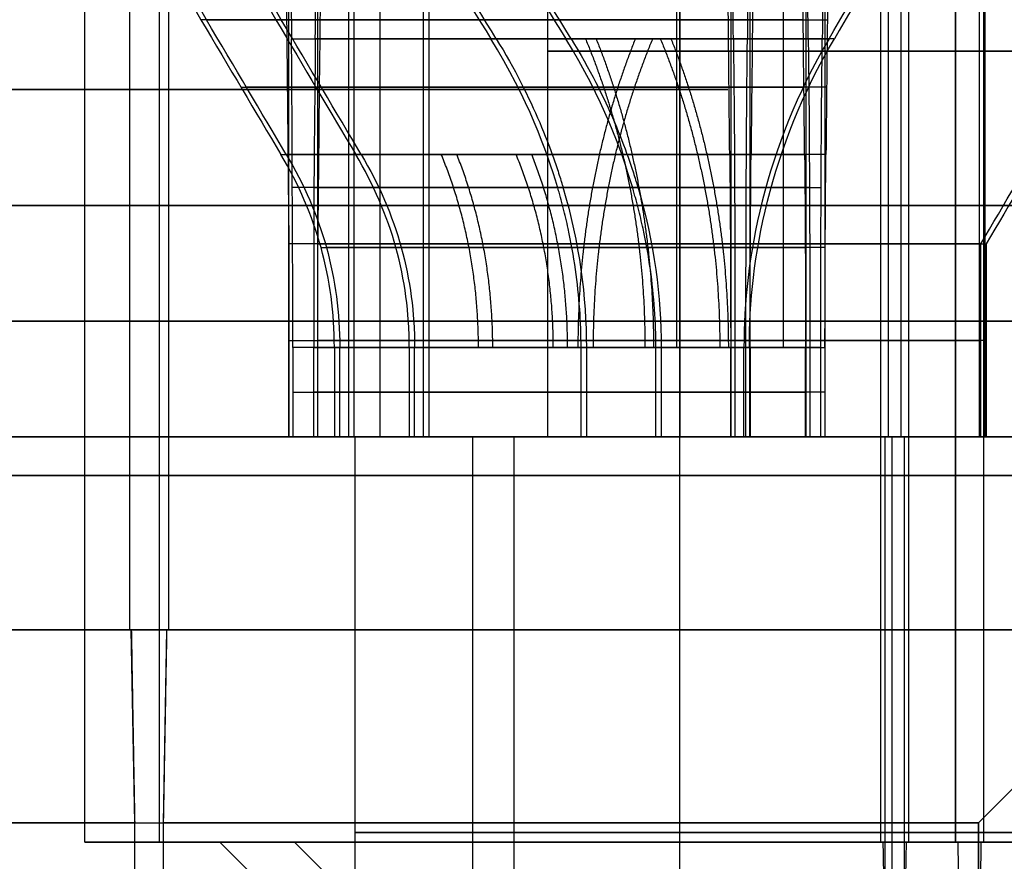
# Model space of a CAD drawing. Header units: millimetres. Extents: x 0 to 284, y -110 to 65.
# Tile 76 of 227: x 243.57 to 246.12, y -88 to -85.82. Entities that reach past the tile are written whole.
import ezdxf

# ---------------------------------------------------------------- set-up
doc = ezdxf.new("R2010")
doc.units = ezdxf.units.MM
doc.layers.add('Layer 01', color=7, linetype='Continuous', true_color=0x000000)

msp = doc.modelspace()

# ---------------------------------------------------------------- linework, layer by layer
at = {"layer": 'Layer 01'}
for p, q in [((243.734, -87.95, 23.9427), (243.734, -83.1, 23.9427)), ((243.9281, -87.95, 12.8244), (243.9281, -83.1, 12.8244)), ((245.8703, -87.95, 21.8797), (245.8703, -83.1, 21.8797)), ((245.9911, -87.95, 14.9608), (245.9911, -83.1, 14.9608)), ((244.4185, -86.9, 24.3548), (244.4185, -83.7, 24.3548)), ((244.4324, -86.9, 23.5549), (244.4324, -83.7, 23.5549)), ((244.6126, -86.9, 13.2364), (244.6126, -83.7, 13.2364)), ((244.6265, -86.9, 12.4366), (244.6265, -83.7, 12.4366)), ((245.4091, -83.7, 25.3806), (245.4091, -86.9, 25.3806)), ((245.4583, -83.7, 22.5642), (245.4583, -86.9, 22.5642)), ((245.6032, -83.7, 14.2623), (245.6032, -86.9, 14.2623)), ((245.6524, -83.7, 11.4459), (245.6524, -86.9, 11.4459)), ((244.9338, -84.9, 23.9637), (244.9338, -86.9, 23.9637)), ((245.5446, -84.9, 12.1017), (245.5446, -86.6679, 12.1017)), ((244.4997, -86.9, 17.0095), (244.4997, -85.1, 17.0095)), ((245.2764, -86.9, 18.9835), (245.2764, -85.1, 18.9835)), ((244.2632, -86.9, 20.5517), (244.2632, -85.2052, 20.5517)), ((244.3386, -86.9, 16.2319), (244.3386, -85.2053, 16.2319)), ((246.0539, -86.9, 18.8225), (246.0539, -85.2053, 18.8225)), ((246.0679, -86.9, 18.0226), (246.0679, -85.2052, 18.0226)), ((243.8644, -86.9, 20.4845), (243.8748, -86.9, 19.8846)), ((243.9272, -86.9, 16.885), (243.9377, -86.9, 16.2851)), ((244.4339, -86.9, 23.955), (244.4339, -88.95, 23.955)), ((244.4339, -86.9, 23.9559), (244.9338, -86.9, 23.9647)), ((244.6279, -86.9, 12.8376), (245.1279, -86.9, 12.8464)), ((244.6352, -86.9, 24.8814), (244.7649, -86.9, 24.8837)), ((244.6667, -86.9, 23.037), (244.7963, -86.9, 23.0392)), ((244.7108, -86.9, 23.5597), (244.6968, -86.9, 24.3596)), ((244.7391, -86.9, 16.4593), (244.7391, -89.2, 16.4593)), ((244.8293, -86.9, 13.7631), (244.959, -86.9, 13.7654)), ((244.8465, -86.9, 13.6126), (244.8465, -88.95, 13.6126)), ((244.8608, -86.9, 11.9186), (244.9904, -86.9, 11.9209)), ((244.9048, -86.9, 12.4414), (244.8909, -86.9, 13.2413)), ((244.8935, -86.9, 25.0167), (244.8912, -86.9, 25.1464)), ((244.9316, -86.9, 22.7809), (244.9293, -86.9, 22.9106)), ((245.0876, -86.9, 13.8984), (245.0853, -86.9, 14.0281)), ((245.1257, -86.9, 11.6626), (245.1234, -86.9, 11.7923)), ((245.1534, -86.9, 20.0705), (245.1513, -86.9, 20.195)), ((245.2128, -86.9, 16.6187), (245.2106, -86.9, 16.7432)), ((245.2762, -86.9, 11.6799), (245.2762, -88.95, 11.6799)), ((245.4008, -86.9, 18.411), (246.0007, -86.9, 18.4215)), ((245.4145, -86.9, 25.0736), (246.2144, -86.9, 25.0876)), ((245.4529, -86.9, 22.8712), (246.2528, -86.9, 22.8851)), ((245.5426, -86.9, 19.6944), (245.6671, -86.9, 19.6966)), ((245.5867, -86.9, 17.1324), (245.7112, -86.9, 17.1346)), ((245.6081, -86.9, 13.984), (246.4079, -86.9, 13.998)), ((245.6475, -86.9, 11.7242), (246.4474, -86.9, 11.7382)), ((245.8184, -86.9, 24.8793), (245.8097, -86.9, 25.3792)), ((245.8576, -86.9, 22.5796), (245.8489, -86.9, 23.0795)), ((246.013, -86.9, 13.761), (246.0043, -86.9, 14.2609)), ((246.0512, -86.9, 11.4613), (246.0425, -86.9, 11.9612)), ((243.8548, -87.4, 21.0344), (243.85, -87.4, 21.3094)), ((243.8635, -87.9, 20.5345), (243.8548, -87.4, 21.0344)), ((243.9385, -87.9, 16.2351), (243.9473, -87.4, 15.7352)), ((243.9521, -87.4, 15.4603), (243.9473, -87.4, 15.7352)), ((246.0507, -87.9, 18.4223), (246.5506, -87.4, 18.4311)), ((243.8635, -89.8, 20.5345), (243.8635, -87.9, 20.5345)), ((243.9385, -89.8, 16.2351), (243.9385, -87.9, 16.2351)), ((246.0507, -89.8, 18.4223), (246.0507, -87.9, 18.4223)), ((243.734, -87.95, 23.9427), (244.0839, -87.95, 23.9489)), ((243.9281, -87.95, 12.8244), (244.278, -87.95, 12.8305)), ((244.3839, -88.25, 23.9541), (244.0839, -87.95, 23.9489)), ((244.578, -88.25, 12.8358), (244.278, -87.95, 12.8305)), ((245.8031, -87.95, 25.7291), (245.797, -87.95, 26.0791)), ((245.8703, -87.95, 21.8797), (245.8642, -87.95, 22.2297)), ((245.9972, -87.95, 14.6108), (245.9911, -87.95, 14.9608)), ((246.0644, -87.95, 10.7614), (246.0583, -87.95, 11.1114))]:
    msp.add_line(p, q, dxfattribs=at)
at = {"layer": 'Layer 01', "extrusion": (-3.27989e-12, -1, 3.66929e-12)}
msp.add_arc((245.8337, 23.9794, 85.8187), 1.8356, 103.5862, 168.4138, dxfattribs=at)
at = {"layer": 'Layer 01', "extrusion": (-3.6547e-12, -1, -3.244e-12)}
msp.add_arc((245.8337, 23.9794, 85.8187), 1.8356, 193.5862, 258.4138, dxfattribs=at)
at = {"layer": 'Layer 01', "extrusion": (-3.13114e-12, -1, 3.02371e-12)}
msp.add_arc((246.0277, 12.8611, 85.8187), 1.8356, 103.5862, 168.4138, dxfattribs=at)
at = {"layer": 'Layer 01', "extrusion": (-3.00275e-12, -1, -3.09904e-12)}
msp.add_arc((246.0277, 12.8611, 85.8187), 1.8356, 193.5862, 258.4138, dxfattribs=at)
at = {"layer": 'Layer 01', "extrusion": (2.08287e-11, 1, 2.14948e-11)}
msp.add_arc((-243.901, 18.3848, -85.8679), 1.8144, 101.7363, 166.2637, dxfattribs=at)
at = {"layer": 'Layer 01', "extrusion": (2.14897e-11, 1, -2.08033e-11)}
msp.add_arc((-243.901, 18.3848, -85.8679), 1.8144, 191.7363, 256.2637, dxfattribs=at)
at = {"layer": 'Layer 01', "extrusion": (-9.25683e-12, 1, 8.93922e-12)}
msp.add_arc((-245.8337, 23.9794, -85.8679), 1.1144, 20.0358, 67.9642, dxfattribs=at)
at = {"layer": 'Layer 01', "extrusion": (-5.77002e-12, 1, -6.41661e-13)}
msp.add_arc((-245.8337, 23.9794, -85.8679), 1.1144, 290.0358, 337.9642, dxfattribs=at)
at = {"layer": 'Layer 01', "extrusion": (-1.4734e-11, 1, 5.3681e-12)}
msp.add_arc((-246.0277, 12.8611, -85.8679), 1.1144, 20.0358, 67.9642, dxfattribs=at)
at = {"layer": 'Layer 01', "extrusion": (-3.81917e-12, 1, -1.04408e-11)}
msp.add_arc((-246.0277, 12.8611, -85.8679), 1.1144, 290.0358, 337.9642, dxfattribs=at)
at = {"layer": 'Layer 01', "extrusion": (0, -1, 0)}
for centre, radius, start, end in [((245.8337, 23.9794, 85.9), 0.9, 91, 271), ((246.0277, 12.8611, 85.9), 0.9, 147.535, 327.535), ((246.0277, 12.8611, 85.9), 0.9, 327.535, 147.535), ((245.8337, 23.9794, 85.9), 0.9, 271, 91), ((250.5, 18.5, 86.3), 16.8, 1, 181), ((250.5, 18.5, 86.3), 16.8, 181, 1), ((245.8337, 23.9794, 87.925), 1.4, 91, 271), ((246.0277, 12.8611, 87.925), 1.4, 147.535, 327.535), ((246.0277, 12.8611, 87.925), 1.4, 327.535, 147.535), ((245.8337, 23.9794, 87.925), 1.4, 271, 91)]:
    msp.add_arc(centre, radius, start, end, dxfattribs=at)
at = {"layer": 'Layer 01', "extrusion": (0, 1, 0)}
for centre, radius, start, end in [((-243.901, 18.3848, -86), 1.5, 336.4773, 156.4773), ((-243.901, 18.3848, -86), 1.5, 156.4773, 336.4773), ((-245.8337, 23.9794, -85.9933), 1.7348, 12.3316, 75.6692), ((-245.8337, 23.9794, -85.9933), 1.7348, 282.3316, 345.6692), ((-246.0277, 12.8611, -85.9933), 1.7348, 12.3308, 75.6692), ((-246.0277, 12.8611, -85.9933), 1.7348, 282.3308, 345.6692), ((-243.901, 18.3848, -86.65), 2.2, 99.4757, 168.5243), ((-243.901, 18.3848, -86.65), 2.2, 189.4757, 258.5243), ((-243.901, 18.3848, -86.784), 1.6, 103.4775, 164.5225), ((-243.901, 18.3848, -86.784), 1.6, 193.4775, 254.5225), ((-245.8337, 23.9794, -86.784), 1.5, 14.466, 73.534), ((-245.8337, 23.9794, -86.784), 1.5, 284.466, 343.534), ((-246.0277, 12.8611, -86.784), 1.5, 14.466, 73.534), ((-246.0277, 12.8611, -86.784), 1.5, 284.466, 343.534), ((-243.901, 18.3848, -87.9), 2.15, 89, 179)]:
    msp.add_arc(centre, radius, start, end, dxfattribs=at)
at = {"layer": 'Layer 01', "extrusion": (-1.55857e-11, 1, 2.09724e-11)}
msp.add_arc((-245.8337, 23.9794, -86.1679), 1.634, 13.1701, 74.8299, dxfattribs=at)
at = {"layer": 'Layer 01', "extrusion": (-2.09724e-11, 1, -1.55857e-11)}
msp.add_arc((-245.8337, 23.9794, -86.1679), 1.634, 283.1701, 344.8299, dxfattribs=at)
at = {"layer": 'Layer 01', "extrusion": (-1.34207e-11, 1, 1.29602e-11)}
msp.add_arc((-246.0277, 12.8611, -86.1679), 1.634, 13.1701, 74.8299, dxfattribs=at)
at = {"layer": 'Layer 01', "extrusion": (-1.29443e-11, 1, -1.34042e-11)}
msp.add_arc((-246.0277, 12.8611, -86.1679), 1.634, 283.1701, 344.8299, dxfattribs=at)
at = {"layer": 'Layer 01', "extrusion": (2.12718e-12, -1, 7.26131e-13)}
msp.add_arc((243.901, 18.3848, 86.4), 2.2, 11.4757, 80.5243, dxfattribs=at)
at = {"layer": 'Layer 01', "extrusion": (7.21537e-13, -1, -2.13859e-12)}
msp.add_arc((243.901, 18.3848, 86.4), 2.2, 281.4757, 350.5243, dxfattribs=at)
at = {"layer": 'Layer 01', "extrusion": (-1.00564e-16, 1, -5.62119e-16)}
msp.add_arc((-250.5, 18.5, -86.6), 12.8, 269, 84.5192, dxfattribs=at)
at = {"layer": 'Layer 01', "extrusion": (1.65946e-16, -1, 1.71842e-16)}
msp.add_arc((243.901, 18.3848, 86.6679), 1.6, 15.4775, 76.5225, dxfattribs=at)
at = {"layer": 'Layer 01', "extrusion": (-2.95126e-14, -1, -5.65895e-14)}
msp.add_arc((243.901, 18.3848, 86.6679), 1.6, 285.4775, 346.5225, dxfattribs=at)
at = {"layer": 'Layer 01', "extrusion": (3.73901e-14, -1, -9.38938e-15)}
msp.add_arc((245.8337, 23.9794, 86.6679), 1.5, 106.466, 165.534, dxfattribs=at)
at = {"layer": 'Layer 01', "extrusion": (-9.85865e-17, -1, -1.02089e-16)}
msp.add_arc((245.8337, 23.9794, 86.6679), 1.5, 196.466, 255.534, dxfattribs=at)
at = {"layer": 'Layer 01', "extrusion": (1.88462e-14, -1, -4.84069e-15)}
msp.add_arc((246.0277, 12.8611, 86.6679), 1.5, 106.466, 165.534, dxfattribs=at)
at = {"layer": 'Layer 01', "extrusion": (4.77124e-15, -1, 1.87743e-14)}
msp.add_arc((246.0277, 12.8611, 86.6679), 1.5, 196.466, 255.534, dxfattribs=at)
at = {"layer": 'Layer 01', "extrusion": (-3.53102e-16, 1, 3.40987e-16)}
msp.add_arc((-245.8337, 23.9794, -86.6679), 0.9, 25.3878, 62.6122, dxfattribs=at)
at = {"layer": 'Layer 01', "extrusion": (-6.58173e-16, 1, -6.81558e-16)}
msp.add_arc((-245.8337, 23.9794, -86.6679), 0.9, 295.3878, 332.6122, dxfattribs=at)
at = {"layer": 'Layer 01', "extrusion": (5.4199e-11, 1, -3.44826e-11)}
msp.add_arc((-246.0277, 12.8611, -86.6679), 0.9, 25.3878, 32.465, dxfattribs=at)
at = {"layer": 'Layer 01', "extrusion": (2.13268e-12, 1, 1.10456e-12)}
msp.add_arc((-246.0277, 12.8611, -86.6679), 0.9, 295.3878, 332.6122, dxfattribs=at)
at = {"layer": 'Layer 01', "extrusion": (-5.41791e-14, 1, 1.04175e-13)}
msp.add_arc((-246.0277, 12.8611, -86.6679), 0.9, 32.465, 62.6122, dxfattribs=at)
at = {"layer": 'Layer 01', "extrusion": (-2.19147e-15, 1, -1.83534e-16)}
msp.add_arc((-250.5, 18.5, -86.9), 12.9, 359, 85.44449, dxfattribs=at)
at = {"layer": 'Layer 01', "extrusion": (-8.28221e-19, 1, -7.05188e-19)}
msp.add_arc((-250.5, 18.5, -86.9), 12.9, 280.17454, 359, dxfattribs=at)
at = {"layer": 'Layer 01', "extrusion": (-1.46013e-16, 1, -5.78236e-16)}
msp.add_arc((-250.5, 18.5, -86.9), 12.5, 269, 84.41143, dxfattribs=at)
at = {"layer": 'Layer 01', "extrusion": (1.31818e-16, -1, 6.04e-16)}
msp.add_arc((250.5, 18.5, 86.9), 11.95, 95.80024, 271, dxfattribs=at)
at = {"layer": 'Layer 01', "extrusion": (2.35632e-15, -1, 2.36254e-16)}
msp.add_arc((250.5, 18.5, 86.9), 12.05, 95.76031, 181, dxfattribs=at)
at = {"layer": 'Layer 01', "extrusion": (9.37291e-18, 1, -5.36973e-16)}
for centre, radius, start, end in [((-250.5, 18.5, -86.9), 12.05, 179, 359), ((-250.5, 18.5, -87), 16.8, 359, 179), ((-250.5, 18.5, -87), 16.8, 179, 359), ((-250.5, 18.5, -87), 14.35, 359, 179), ((-250.5, 18.5, -87), 14.35, 179, 359)]:
    msp.add_arc(centre, radius, start, end, dxfattribs=at)
at = {"layer": 'Layer 01', "extrusion": (-1.96563e-16, -1, 4.51576e-16)}
msp.add_arc((243.901, 18.3848, 86.9), 1.5, 23.5227, 203.5227, dxfattribs=at)
at = {"layer": 'Layer 01', "extrusion": (1.96563e-16, 1, -4.51576e-16)}
msp.add_arc((-243.901, 18.3848, -86.9), 1.5, 156.4773, 336.4773, dxfattribs=at)
at = {"layer": 'Layer 01', "extrusion": (-8.78729e-18, -1, 5.03423e-16)}
msp.add_arc((243.901, 18.3848, 86.9), 2.1, 80.0194, 101.9806, dxfattribs=at)
at = {"layer": 'Layer 01', "extrusion": (-3.25509e-15, -1, 1.86484e-13)}
msp.add_arc((243.901, 18.3848, 86.9), 2.1, 260.0194, 281.9806, dxfattribs=at)
at = {"layer": 'Layer 01', "extrusion": (1.68887e-14, 1, 1.74887e-14)}
msp.add_arc((-243.901, 18.3848, -86.9), 2.2, 99.4757, 168.5243, dxfattribs=at)
at = {"layer": 'Layer 01', "extrusion": (-3.70847e-17, -1, -4.70773e-17)}
msp.add_arc((243.901, 18.3848, 86.9), 2.1, 23.5227, 80.0194, dxfattribs=at)
at = {"layer": 'Layer 01', "extrusion": (-1.94285e-17, 1, -2.01188e-17)}
msp.add_arc((-243.901, 18.3848, -86.9), 1.6, 103.4775, 164.5225, dxfattribs=at)
at = {"layer": 'Layer 01', "extrusion": (2.15473e-15, 1, 4.65418e-14)}
msp.add_arc((-243.901, 18.3848, -86.9), 1.6, 193.4775, 254.5225, dxfattribs=at)
at = {"layer": 'Layer 01', "extrusion": (-4.90914e-15, -1, -3.72958e-14)}
msp.add_arc((243.901, 18.3848, 86.9), 2.1, 281.9806, 350.0194, dxfattribs=at)
at = {"layer": 'Layer 01', "extrusion": (8.39412e-15, 1, 2.35821e-14)}
msp.add_arc((-243.901, 18.3848, -86.9), 2.2, 189.4757, 258.5243, dxfattribs=at)
at = {"layer": 'Layer 01', "extrusion": (-1.86759e-14, 1, 4.67617e-15)}
msp.add_arc((-245.8337, 23.9794, -86.9), 1.5, 14.466, 73.534, dxfattribs=at)
at = {"layer": 'Layer 01', "extrusion": (1.89088e-16, 1, 1.95807e-16)}
msp.add_arc((-245.8337, 23.9794, -86.9), 1.5, 284.466, 343.534, dxfattribs=at)
at = {"layer": 'Layer 01', "extrusion": (-1.51485e-15, -1, -2.64419e-17)}
msp.add_arc((245.8337, 23.9794, 86.9), 1.4, 164.3985, 197.6015, dxfattribs=at)
at = {"layer": 'Layer 01', "extrusion": (2.03474e-14, -1, -4.81436e-15)}
msp.add_arc((245.8337, 23.9794, 86.9), 1.4, 107.6015, 164.3985, dxfattribs=at)
at = {"layer": 'Layer 01', "extrusion": (7.47808e-16, -1, 7.74378e-16)}
msp.add_arc((245.8337, 23.9794, 86.9), 1.4, 197.6015, 254.3985, dxfattribs=at)
at = {"layer": 'Layer 01', "extrusion": (-1.0308e-16, 1, 9.95434e-17)}
msp.add_arc((-246.0277, 12.8611, -86.9), 1.5, 14.466, 73.534, dxfattribs=at)
at = {"layer": 'Layer 01', "extrusion": (-2.56807e-17, 1, -2.65931e-17)}
msp.add_arc((-246.0277, 12.8611, -86.9), 1.5, 284.466, 343.534, dxfattribs=at)
at = {"layer": 'Layer 01', "extrusion": (1.26753e-15, -1, 2.21248e-17)}
msp.add_arc((246.0277, 12.8611, 86.9), 1.4, 164.3985, 197.6015, dxfattribs=at)
at = {"layer": 'Layer 01', "extrusion": (2.58523e-15, -1, -1.15282e-15)}
msp.add_arc((246.0277, 12.8611, 86.9), 1.4, 147.535, 164.3985, dxfattribs=at)
at = {"layer": 'Layer 01', "extrusion": (-1.22801e-16, -1, -1.27164e-16)}
msp.add_arc((246.0277, 12.8611, 86.9), 1.4, 197.6015, 254.3985, dxfattribs=at)
at = {"layer": 'Layer 01', "extrusion": (6.09011e-14, -1, -3.0418e-14)}
msp.add_arc((246.0277, 12.8611, 86.9), 1.4, 107.6015, 147.535, dxfattribs=at)
at = {"layer": 'Layer 01', "extrusion": (-3.995e-16, 1, -6.97329e-18)}
msp.add_arc((-245.8337, 23.9794, -86.9), 0.9, 332.6122, 25.3878, dxfattribs=at)
at = {"layer": 'Layer 01', "extrusion": (-1.09168e-15, 1, -1.90553e-17)}
msp.add_arc((-246.0277, 12.8611, -86.9), 0.9, 332.6122, 25.3878, dxfattribs=at)
at = {"layer": 'Layer 01', "extrusion": (4.26027e-15, -1, -2.43534e-13)}
msp.add_arc((245.8337, 23.9794, 86.9), 1.4, 91, 107.6015, dxfattribs=at)
at = {"layer": 'Layer 01', "extrusion": (-8.08148e-18, 1, 3.1952e-17)}
msp.add_arc((-245.8337, 23.9794, -86.9), 0.9, 62.6122, 89, dxfattribs=at)
at = {"layer": 'Layer 01', "extrusion": (-1.71018e-16, 1, -7.91397e-16)}
for start, end in [(269, 295.3878), (89, 115.3878)]:
    msp.add_arc((-245.8337, 23.9794, -86.9), 0.9, start, end, dxfattribs=at)
at = {"layer": 'Layer 01', "extrusion": (-1.1191e-16, -1, -8.73501e-16)}
msp.add_arc((245.8337, 23.9794, 86.9), 1.4, 254.3985, 271, dxfattribs=at)
at = {"layer": 'Layer 01', "extrusion": (2.37499e-15, -1, -1.36063e-13)}
msp.add_arc((246.0277, 12.8611, 86.9), 1.4, 74.3985, 107.6015, dxfattribs=at)
at = {"layer": 'Layer 01', "extrusion": (-9.84123e-16, 1, 5.63803e-14)}
msp.add_arc((-246.0277, 12.8611, -86.9), 0.9, 62.6122, 115.3878, dxfattribs=at)
at = {"layer": 'Layer 01', "extrusion": (3.30934e-18, 1, -1.89592e-16)}
msp.add_arc((-246.0277, 12.8611, -86.9), 0.9, 242.6122, 295.3878, dxfattribs=at)
at = {"layer": 'Layer 01', "extrusion": (5.16936e-18, -1, -2.96152e-16)}
msp.add_arc((246.0277, 12.8611, 86.9), 1.4, 254.3985, 287.6015, dxfattribs=at)
at = {"layer": 'Layer 01', "extrusion": (4.12792e-15, -1, -2.44421e-13)}
msp.add_arc((245.8337, 23.9794, 86.9), 1.4, 74.3985, 91, dxfattribs=at)
at = {"layer": 'Layer 01', "extrusion": (4.57037e-15, -1, 1.46313e-15)}
msp.add_arc((243.901, 18.3848, 86.9), 2.1, 11.9806, 23.5227, dxfattribs=at)
at = {"layer": 'Layer 01', "extrusion": (-1.00708e-17, 1, 3.98171e-17)}
msp.add_arc((-245.8337, 23.9794, -86.9), 0.9, 242.6122, 269, dxfattribs=at)
at = {"layer": 'Layer 01', "extrusion": (-9.23585e-18, -1, 5.63952e-17)}
msp.add_arc((245.8337, 23.9794, 86.9), 1.4, 271, 287.6015, dxfattribs=at)
at = {"layer": 'Layer 01', "extrusion": (3.62537e-13, -1, 7.73932e-14)}
msp.add_arc((243.901, 18.3848, 86.9), 2.1, 350.0194, 11.9806, dxfattribs=at)
at = {"layer": 'Layer 01', "extrusion": (-1.53415e-16, 1, 2.4269e-15)}
msp.add_arc((-243.901, 18.3848, -87.4), 2.925, 269, 89, dxfattribs=at)
at = {"layer": 'Layer 01', "extrusion": (6.42246e-17, -1, 2.68282e-15)}
msp.add_arc((243.901, 18.3848, 87.4), 2.65, 91, 271, dxfattribs=at)
at = {"layer": 'Layer 01', "extrusion": (-6.86242e-17, 1, -2.43077e-15)}
msp.add_arc((-243.901, 18.3848, -87.4), 2.925, 89, 269, dxfattribs=at)
at = {"layer": 'Layer 01', "extrusion": (1.57815e-16, -1, -2.67895e-15)}
msp.add_arc((243.901, 18.3848, 87.4), 2.65, 271, 91, dxfattribs=at)
at = {"layer": 'Layer 01', "extrusion": (-2.50108e-43, -1, 2.41526e-43)}
msp.add_arc((243.901, 18.3848, 87.9), 2.15, 91, 181, dxfattribs=at)
at = {"layer": 'Layer 01', "extrusion": (5.52706e-45, -1, 5.72344e-45)}
msp.add_arc((243.901, 18.3848, 87.9), 2.15, 181, 271, dxfattribs=at)
at = {"layer": 'Layer 01', "extrusion": (2.1578e-43, 1, -2.08376e-43)}
msp.add_arc((-243.901, 18.3848, -87.9), 2.15, 179, 269, dxfattribs=at)
at = {"layer": 'Layer 01', "extrusion": (-1.70071e-16, 1, 3.38108e-15)}
msp.add_arc((-245.8337, 23.9794, -87.95), 2.1, 269, 89, dxfattribs=at)
at = {"layer": 'Layer 01', "extrusion": (-1.1102e-16, 1, -1.93786e-18)}
for start, end in [(269, 89), (89, 269)]:
    msp.add_arc((-246.0277, 12.8611, -87.95), 2.1, start, end, dxfattribs=at)
at = {"layer": 'Layer 01', "extrusion": (4.01586e-17, -1, 4.06156e-15)}
msp.add_arc((245.8337, 23.9794, 87.95), 1.75, 91, 271, dxfattribs=at)
at = {"layer": 'Layer 01', "extrusion": (1.1102e-16, -1, 1.93786e-18)}
for start, end in [(91, 271), (271, 91)]:
    msp.add_arc((246.0277, 12.8611, 87.95), 1.75, start, end, dxfattribs=at)
at = {"layer": 'Layer 01', "extrusion": (-5.19688e-17, 1, -3.38496e-15)}
msp.add_arc((-245.8337, 23.9794, -87.95), 2.1, 89, 269, dxfattribs=at)
at = {"layer": 'Layer 01', "extrusion": (1.81881e-16, -1, -4.05769e-15)}
msp.add_arc((245.8337, 23.9794, 87.95), 1.75, 271, 91, dxfattribs=at)
at = {"layer": 'Layer 01'}
for points, degree in [([(243.85, -83.1, 21.3094), (243.85, -85.25, 21.3094), (243.85, -87.4, 21.3094)], 2), ([(243.9521, -87.4, 15.4603), (243.9521, -85.25, 15.4603), (243.9521, -83.1, 15.4603)], 2), ([(245.797, -83.1, 26.0791), (245.797, -85.525, 26.0791), (245.797, -87.95, 26.0791)], 2), ([(245.8703, -87.95, 21.8797), (245.8703, -85.525, 21.8797), (245.8703, -83.1, 21.8797)], 2), ([(245.9911, -83.1, 14.9608), (245.9911, -85.525, 14.9608), (245.9911, -87.95, 14.9608)], 2), ([(246.0644, -87.95, 10.7614), (246.0644, -85.525, 10.7614), (246.0644, -83.1, 10.7614)], 2), ([(245.2684, -84.9, 13.3442), (245.2684, -85.784, 13.3442), (245.2684, -86.6679, 13.3442)], 2), ([(245.818, -86.9, 24.8793), (245.818, -85.9, 24.8793), (245.818, -84.9, 24.8793)], 2), ([(245.8494, -84.9, 23.0795), (245.8494, -85.9, 23.0795), (245.8494, -86.9, 23.0795)], 2), ([(245.2764, -85.1, 18.9835), (245.2764, -86, 18.9835), (245.2764, -86.9, 18.9835)], 2), ([(244.2632, -85.2, 20.5548), (244.2655, -85.4226, 20.4236), (244.2678, -85.6453, 20.2924), (244.2701, -85.8679, 20.1612)], 3), ([(244.3318, -85.8679, 16.6223), (244.3341, -85.6453, 16.4912), (244.3364, -85.4226, 16.36), (244.3387, -85.2, 16.2288)], 3), ([(245.6635, -85.8679, 18.8156), (245.7947, -85.6453, 18.8179), (245.9258, -85.4226, 18.8202), (246.057, -85.2, 18.8225)], 3), ([(246.071, -85.2, 18.0226), (245.9398, -85.4226, 18.0203), (245.8086, -85.6453, 18.0181), (245.6774, -85.8679, 18.0158)], 3), ([(244.5731, -85.5187, 24.3575), (244.6495, -85.6447, 24.3589), (244.7207, -85.7611, 24.3602), (244.7867, -85.8679, 24.3612)], 3), ([(244.8007, -85.8679, 23.5613), (244.7347, -85.7611, 23.56), (244.6635, -85.6447, 23.5588), (244.5871, -85.5187, 23.5576)], 3), ([(244.7672, -85.5187, 13.2391), (244.8379, -85.6354, 13.2404), (244.909, -85.7519, 13.2416), (244.9808, -85.8679, 13.2429)], 3), ([(244.9948, -85.8679, 12.443), (244.923, -85.7519, 12.4417), (244.8519, -85.6354, 12.4405), (244.7811, -85.5187, 12.4393)], 3), ([(245.4156, -85.8679, 25.0124), (245.4142, -85.7611, 25.0784), (245.413, -85.6447, 25.1496), (245.4118, -85.5187, 25.226)], 3), ([(245.4556, -85.5187, 22.7188), (245.4541, -85.6447, 22.7952), (245.4528, -85.7611, 22.8665), (245.4519, -85.8679, 22.9325)], 3), ([(245.6096, -85.8679, 13.894), (245.6084, -85.7519, 13.9658), (245.6071, -85.6354, 14.037), (245.6059, -85.5187, 14.1077)], 3), ([(245.6497, -85.5187, 11.6005), (245.6484, -85.6354, 11.6713), (245.6472, -85.7519, 11.7424), (245.6459, -85.8679, 11.8142)], 3), ([(244.2564, -85.7321, 20.9459), (244.2589, -85.9726, 20.8054), (244.2611, -86.1952, 20.675), (244.2632, -86.4, 20.5548)], 3), ([(244.3387, -86.4, 16.2288), (244.3408, -86.1956, 16.1088), (244.3431, -85.973, 15.9785), (244.3455, -85.7321, 15.8377)], 3), ([(246.057, -86.4, 18.8225), (246.177, -86.1956, 18.8246), (246.3074, -85.973, 18.8269), (246.4481, -85.7321, 18.8293)], 3), ([(246.4621, -85.7321, 18.0295), (246.3216, -85.9726, 18.027), (246.1912, -86.1952, 18.0247), (246.071, -86.4, 18.0226)], 3), ([(244.0354, -85.8187, 24.3481), (244.1083, -85.9418, 24.3494), (244.1774, -86.0583, 24.3506), (244.2427, -86.1679, 24.3517)], 3), ([(244.2566, -86.1679, 23.5518), (244.1915, -86.0585, 23.5507), (244.1224, -85.9421, 23.5495), (244.0494, -85.8187, 23.5482)], 3), ([(244.2295, -85.8187, 13.2298), (244.3025, -85.9421, 13.231), (244.3716, -86.0585, 13.2322), (244.4367, -86.1679, 13.2334)], 3), ([(244.4507, -86.1679, 12.4335), (244.3856, -86.0585, 12.4324), (244.3165, -85.9421, 12.4312), (244.2435, -85.8187, 12.4299)], 3), ([(245.4061, -86.1679, 25.5564), (245.4049, -86.0585, 25.6216), (245.4037, -85.9421, 25.6906), (245.4025, -85.8187, 25.7637)], 3), ([(245.465, -85.8187, 22.1812), (245.4637, -85.9418, 22.254), (245.4625, -86.0583, 22.3231), (245.4614, -86.1679, 22.3884)], 3), ([(245.6001, -86.1679, 14.4381), (245.599, -86.0585, 14.5033), (245.5978, -85.9421, 14.5723), (245.5965, -85.8187, 14.6454)], 3), ([(245.6591, -85.8187, 11.0629), (245.6578, -85.9421, 11.1359), (245.6566, -86.0585, 11.205), (245.6554, -86.1679, 11.2701)], 3), ([(244.3812, -86.6679, 24.3541), (244.3812, -86.4898, 24.3541), (244.335, -86.3231, 24.3533), (244.2427, -86.1679, 24.3517)], 3), ([(244.2566, -86.1679, 23.5518), (244.349, -86.3231, 23.5534), (244.3952, -86.4898, 23.5542), (244.3952, -86.6679, 23.5542)], 3), ([(244.5753, -86.6679, 13.2358), (244.5753, -86.4898, 13.2358), (244.5291, -86.3231, 13.235), (244.4367, -86.1679, 13.2334)], 3), ([(244.4507, -86.1679, 12.4335), (244.5431, -86.3231, 12.4351), (244.5892, -86.4898, 12.4359), (244.5892, -86.6679, 12.4359)], 3), ([(245.4061, -86.1679, 25.5564), (245.4077, -86.3231, 25.4641), (245.4085, -86.4898, 25.4179), (245.4085, -86.6679, 25.4179)], 3), ([(245.459, -86.6679, 22.527), (245.459, -86.4898, 22.527), (245.4598, -86.3231, 22.4808), (245.4614, -86.1679, 22.3884)], 3), ([(245.6001, -86.1679, 14.4381), (245.6018, -86.3231, 14.3458), (245.6026, -86.4898, 14.2996), (245.6026, -86.6679, 14.2996)], 3), ([(245.653, -86.6679, 11.4086), (245.653, -86.4898, 11.4086), (245.6538, -86.3231, 11.3625), (245.6554, -86.1679, 11.2701)], 3), ([(244.2632, -86.4, 20.5548), (244.2632, -86.65, 20.5548), (244.2632, -86.9, 20.5548)], 2), ([(244.3387, -86.9, 16.2288), (244.3387, -86.65, 16.2288), (244.3387, -86.4, 16.2288)], 2), ([(246.057, -86.9, 18.8225), (246.057, -86.65, 18.8225), (246.057, -86.4, 18.8225)], 2), ([(246.071, -86.4, 18.0226), (246.071, -86.65, 18.0226), (246.071, -86.9, 18.0226)], 2), ([(244.2739, -86.6679, 19.9408), (244.2739, -86.784, 19.9408), (244.2739, -86.9, 19.9408)], 2), ([(244.328, -86.9, 16.8428), (244.328, -86.784, 16.8428), (244.328, -86.6679, 16.8428)], 2), ([(244.3812, -86.6679, 24.3541), (244.3812, -86.784, 24.3541), (244.3812, -86.9, 24.3541)], 2), ([(244.3952, -86.9, 23.5542), (244.3952, -86.784, 23.5542), (244.3952, -86.6679, 23.5542)], 2), ([(244.5753, -86.6679, 13.2358), (244.5753, -86.784, 13.2358), (244.5753, -86.9, 13.2358)], 2), ([(244.5892, -86.9, 12.4359), (244.5892, -86.784, 12.4359), (244.5892, -86.6679, 12.4359)], 2), ([(245.0206, -86.9, 24.3653), (245.0206, -86.784, 24.3653), (245.0206, -86.6679, 24.3653)], 2), ([(245.0345, -86.6679, 23.5654), (245.0345, -86.784, 23.5654), (245.0345, -86.9, 23.5654)], 2), ([(245.2146, -86.9, 13.247), (245.2146, -86.784, 13.247), (245.2146, -86.6679, 13.247)], 2), ([(245.2286, -86.6679, 12.4471), (245.2286, -86.784, 12.4471), (245.2286, -86.9, 12.4471)], 2), ([(245.4085, -86.9, 25.4179), (245.4085, -86.784, 25.4179), (245.4085, -86.6679, 25.4179)], 2), ([(245.4197, -86.6679, 24.7785), (245.4197, -86.784, 24.7785), (245.4197, -86.9, 24.7785)], 2), ([(245.443, -86.9, 18.8118), (245.443, -86.784, 18.8118), (245.443, -86.6679, 18.8118)], 2), ([(245.4478, -86.9, 23.1663), (245.4478, -86.784, 23.1663), (245.4478, -86.6679, 23.1663)], 2), ([(245.4569, -86.6679, 18.0119), (245.4569, -86.784, 18.0119), (245.4569, -86.9, 18.0119)], 2), ([(245.459, -86.6679, 22.527), (245.459, -86.784, 22.527), (245.459, -86.9, 22.527)], 2), ([(245.6026, -86.9, 14.2996), (245.6026, -86.784, 14.2996), (245.6026, -86.6679, 14.2996)], 2), ([(245.6137, -86.6679, 13.6602), (245.6137, -86.784, 13.6602), (245.6137, -86.9, 13.6602)], 2), ([(245.6419, -86.9, 12.048), (245.6419, -86.784, 12.048), (245.6419, -86.6679, 12.048)], 2), ([(245.653, -86.6679, 11.4086), (245.653, -86.784, 11.4086), (245.653, -86.9, 11.4086)], 2), ([(244.265, -86.9, 20.453), (244.2641, -86.9, 20.5039), (244.2632, -86.9, 20.5548)], 2), ([(244.265, -86.9, 20.453), (244.2694, -86.9, 20.1969), (244.2739, -86.9, 19.9408)], 2), ([(244.328, -86.9, 16.8428), (244.3325, -86.9, 16.5867), (244.3369, -86.9, 16.3306)], 2), ([(244.3387, -86.9, 16.2288), (244.3378, -86.9, 16.2797), (244.3369, -86.9, 16.3306)], 2), ([(244.4852, -86.9, 24.3559), (244.4332, -86.9, 24.355), (244.3812, -86.9, 24.3541)], 2), ([(244.3952, -86.9, 23.5542), (244.4472, -86.9, 23.5551), (244.4992, -86.9, 23.556)], 2), ([(244.4852, -86.9, 24.3559), (244.7529, -86.9, 24.3606), (245.0206, -86.9, 24.3653)], 2), ([(245.0345, -86.9, 23.5654), (244.7669, -86.9, 23.5607), (244.4992, -86.9, 23.556)], 2), ([(244.6793, -86.9, 13.2376), (244.6273, -86.9, 13.2367), (244.5753, -86.9, 13.2358)], 2), ([(244.5892, -86.9, 12.4359), (244.6413, -86.9, 12.4368), (244.6933, -86.9, 12.4377)], 2), ([(244.6793, -86.9, 13.2376), (244.947, -86.9, 13.2423), (245.2146, -86.9, 13.247)], 2), ([(245.2286, -86.9, 12.4471), (244.9609, -86.9, 12.4424), (244.6933, -86.9, 12.4377)], 2), ([(244.8465, -86.9, 13.6126), (244.8465, -87.925, 13.6126), (244.8465, -88.95, 13.6126)], 2), ([(245.4085, -86.9, 25.4179), (245.4094, -86.9, 25.3659), (245.4103, -86.9, 25.3139)], 2), ([(245.4197, -86.9, 24.7785), (245.415, -86.9, 25.0462), (245.4103, -86.9, 25.3139)], 2), ([(245.443, -86.9, 18.8118), (245.6991, -86.9, 18.8163), (245.9553, -86.9, 18.8207)], 2), ([(245.4571, -86.9, 22.631), (245.4525, -86.9, 22.8986), (245.4478, -86.9, 23.1663)], 2), ([(245.9692, -86.9, 18.0209), (245.7131, -86.9, 18.0164), (245.4569, -86.9, 18.0119)], 2), ([(245.4571, -86.9, 22.631), (245.458, -86.9, 22.579), (245.459, -86.9, 22.527)], 2), ([(245.6026, -86.9, 14.2996), (245.6035, -86.9, 14.2476), (245.6044, -86.9, 14.1955)], 2), ([(245.6137, -86.9, 13.6602), (245.609, -86.9, 13.9279), (245.6044, -86.9, 14.1955)], 2), ([(245.6512, -86.9, 11.5127), (245.6465, -86.9, 11.7803), (245.6419, -86.9, 12.048)], 2), ([(245.6512, -86.9, 11.5127), (245.6521, -86.9, 11.4607), (245.653, -86.9, 11.4086)], 2), ([(245.8092, -88.95, 25.3792), (245.8092, -87.925, 25.3792), (245.8092, -86.9, 25.3792)], 2), ([(245.8265, -86.9, 19.2229), (245.8265, -88.05, 19.2229), (245.8265, -89.2, 19.2229)], 2), ([(245.8581, -86.9, 22.5796), (245.8581, -87.925, 22.5796), (245.8581, -88.95, 22.5796)], 2), ([(246.057, -86.9, 18.8225), (246.0061, -86.9, 18.8216), (245.9553, -86.9, 18.8207)], 2), ([(245.9692, -86.9, 18.0209), (246.0201, -86.9, 18.0217), (246.071, -86.9, 18.0226)], 2), ([(265.1661, -87, 37.7589), (250.1684, -87, 37.4971), (235.1707, -87, 37.2353)], 2), ([(235.2216, -87, 37.1862), (250.1693, -87, 37.4471), (265.117, -87, 37.708)], 2), ([(235.8339, -87, -0.7589), (250.8316, -87, -0.4971), (265.8293, -87, -0.2353)], 2), ([(265.7784, -87, -0.1862), (250.8307, -87, -0.4471), (235.883, -87, -0.708)], 2), ([(243.8548, -87.4, 21.0344), (243.8591, -87.65, 20.7844), (243.8635, -87.9, 20.5345)], 2), ([(243.9385, -87.9, 16.2351), (243.9429, -87.65, 15.9852), (243.9473, -87.4, 15.7352)], 2), ([(246.0507, -87.9, 18.4223), (246.0507, -88.85, 18.4223), (246.0507, -89.8, 18.4223)], 2), ([(245.8031, -87.95, 25.7291), (245.8057, -88.1, 25.5792), (245.8084, -88.25, 25.4292)], 2), ([(245.859, -88.25, 22.5296), (245.8616, -88.1, 22.3796), (245.8642, -87.95, 22.2297)], 2), ([(245.9972, -87.95, 14.6108), (245.9998, -88.1, 14.4608), (246.0024, -88.25, 14.3109)], 2), ([(246.053, -88.25, 11.4113), (246.0557, -88.1, 11.2613), (246.0583, -87.95, 11.1114)], 2)]:
    msp.add_open_spline(points, degree=degree, dxfattribs=at)
for points, knots in [([(243.8164, -85.0187, 24.3442), (243.8164, -85.1666, 24.3442), (243.8377, -85.3121, 24.3445), (243.9145, -85.5827, 24.3459), (243.9698, -85.7077, 24.3469), (244.0354, -85.8187, 24.3481)], [0, 0, 0, 0, 0.4209515, 0.4209515, 0.8419029, 0.8419029, 0.8419029, 0.8419029]), ([(244.0494, -85.8187, 23.5482), (243.9838, -85.7077, 23.547), (243.9284, -85.5827, 23.5462), (243.8516, -85.3121, 23.5448), (243.8304, -85.1666, 23.5444), (243.8304, -85.0187, 23.5444)], [0, 0, 0, 0, 0.4209515, 0.4209515, 0.8419029, 0.8419029, 0.8419029, 0.8419029]), ([(244.0105, -85.0187, 13.2259), (244.0105, -85.1666, 13.2259), (244.0317, -85.3121, 13.2262), (244.1085, -85.5827, 13.2276), (244.1639, -85.7077, 13.2286), (244.2295, -85.8187, 13.2298)], [0, 0, 0, 0, 0.4209515, 0.4209515, 0.8419029, 0.8419029, 0.8419029, 0.8419029]), ([(244.2435, -85.8187, 12.4299), (244.1778, -85.7077, 12.4287), (244.1225, -85.5827, 12.4279), (244.0457, -85.3121, 12.4265), (244.0244, -85.1666, 12.4261), (244.0244, -85.0187, 12.4261)], [0, 0, 0, 0, 0.4209515, 0.4209515, 0.8419029, 0.8419029, 0.8419029, 0.8419029]), ([(245.4025, -85.8187, 25.7637), (245.4013, -85.7077, 25.8293), (245.4004, -85.5827, 25.8846), (245.3991, -85.3121, 25.9614), (245.3986, -85.1666, 25.9827), (245.3986, -85.0187, 25.9827)], [0, 0, 0, 0, 0.4209515, 0.4209515, 0.8419029, 0.8419029, 0.8419029, 0.8419029]), ([(245.4688, -85.0187, 21.9621), (245.4688, -85.1666, 21.9621), (245.4685, -85.3121, 21.9834), (245.4672, -85.5827, 22.0602), (245.4661, -85.7077, 22.1156), (245.465, -85.8187, 22.1812)], [0, 0, 0, 0, 0.4209515, 0.4209515, 0.8419029, 0.8419029, 0.8419029, 0.8419029]), ([(245.5965, -85.8187, 14.6454), (245.5954, -85.7077, 14.711), (245.5945, -85.5827, 14.7663), (245.5932, -85.3121, 14.8431), (245.5927, -85.1666, 14.8644), (245.5927, -85.0187, 14.8644)], [0, 0, 0, 0, 0.4209515, 0.4209515, 0.8419029, 0.8419029, 0.8419029, 0.8419029]), ([(245.6629, -85.0187, 10.8438), (245.6629, -85.1666, 10.8438), (245.6626, -85.3121, 10.8651), (245.6613, -85.5827, 10.9419), (245.6602, -85.7077, 10.9972), (245.6591, -85.8187, 11.0629)], [0, 0, 0, 0, 0.4209515, 0.4209515, 0.8419029, 0.8419029, 0.8419029, 0.8419029]), ([(244.2739, -86.6679, 19.9408), (244.2739, -86.5538, 19.9408), (244.2729, -86.4256, 19.9536), (244.2717, -86.1527, 20.0221), (244.2715, -86.0082, 20.0782), (244.2701, -85.8679, 20.1612)], [0, 0, 0, 0, 0.4211804, 0.4211804, 0.8423608, 0.8423608, 0.8423608, 0.8423608]), ([(244.3318, -85.8679, 16.6223), (244.3304, -86.0082, 16.7053), (244.3286, -86.1527, 16.7614), (244.3275, -86.4256, 16.83), (244.328, -86.5538, 16.8428), (244.328, -86.6679, 16.8428)], [0, 0, 0, 0, 0.4211804, 0.4211804, 0.8423608, 0.8423608, 0.8423608, 0.8423608]), ([(245.0206, -86.6679, 24.3653), (245.0206, -86.6032, 24.3653), (245.0161, -86.5356, 24.3651), (245.0013, -86.4311, 24.3648), (244.995, -86.3958, 24.3647), (244.9834, -86.3422, 24.3646), (244.9771, -86.3153, 24.3645), (244.9687, -86.2837, 24.3643), (244.9649, -86.2701, 24.3643), (244.9623, -86.261, 24.3642), (244.9604, -86.2548, 24.3642), (244.9323, -86.1599, 24.3637), (244.8837, -86.0248, 24.3629), (244.7867, -85.8679, 24.3612)], [-0.8461044, -0.8461044, -0.8461044, -0.8461044, -0.6345783, -0.6345783, -0.5288153, -0.5288153, -0.4759337, -0.449493, -0.4362726, -0.4362726, -0.4230522, -0.4230522, 0, 0, 0, 0]), ([(244.8007, -85.8679, 23.5613), (244.8493, -85.9465, 23.5622), (244.8857, -86.0202, 23.5631), (244.9272, -86.1178, 23.5638), (244.9389, -86.1482, 23.5639), (244.9539, -86.1903, 23.5641), (244.9607, -86.2104, 23.5641), (244.9676, -86.2322, 23.5642), (244.9703, -86.2413, 23.5643), (244.9721, -86.2472, 23.5643), (244.9725, -86.2485, 23.5643), (245.0167, -86.3978, 23.5651), (245.0345, -86.5387, 23.5654), (245.0345, -86.6679, 23.5654)], [0, 0, 0, 0, 0.211496, 0.211496, 0.317244, 0.317244, 0.370118, 0.396555, 0.4097735, 0.4097735, 0.422992, 0.422992, 0.8459839, 0.8459839, 0.8459839, 0.8459839]), ([(245.2146, -86.6679, 13.247), (245.2146, -86.6033, 13.247), (245.2102, -86.5358, 13.2467), (245.1954, -86.4313, 13.2465), (245.1891, -86.3959, 13.2464), (245.1775, -86.3423, 13.2462), (245.1712, -86.3154, 13.2461), (245.1627, -86.2837, 13.246), (245.1589, -86.2701, 13.246), (245.1563, -86.261, 13.2459), (245.1545, -86.2548, 13.2459), (245.1263, -86.1596, 13.2454), (245.0777, -86.0245, 13.2446), (244.9808, -85.8679, 13.2429)], [-0.8460952, -0.8460952, -0.8460952, -0.8460952, -0.6345714, -0.6345714, -0.5288095, -0.5288095, -0.4759286, -0.4494881, -0.4362679, -0.4362679, -0.4230476, -0.4230476, 0, 0, 0, 0]), ([(244.9948, -85.8679, 12.443), (245.0432, -85.9462, 12.4438), (245.0794, -86.0196, 12.4448), (245.1209, -86.1169, 12.4455), (245.1326, -86.1472, 12.4456), (245.1476, -86.1892, 12.4458), (245.1544, -86.2093, 12.4459), (245.1613, -86.2312, 12.446), (245.1641, -86.2402, 12.446), (245.1659, -86.2461, 12.446), (245.1663, -86.2474, 12.446), (245.2107, -86.3974, 12.4468), (245.2286, -86.5387, 12.4471), (245.2286, -86.6679, 12.4471)], [0, 0, 0, 0, 0.2114973, 0.2114973, 0.317246, 0.317246, 0.3701204, 0.3965575, 0.4097761, 0.4097761, 0.4229947, 0.4229947, 0.8459894, 0.8459894, 0.8459894, 0.8459894]), ([(245.4156, -85.8679, 25.0124), (245.4164, -85.9465, 24.9637), (245.4173, -86.0202, 24.9274), (245.418, -86.1178, 24.8858), (245.4182, -86.1482, 24.8741), (245.4183, -86.1903, 24.8592), (245.4184, -86.2104, 24.8524), (245.4185, -86.2322, 24.8455), (245.4185, -86.2413, 24.8427), (245.4186, -86.2472, 24.8409), (245.4186, -86.2485, 24.8405), (245.4193, -86.3978, 24.7964), (245.4197, -86.5387, 24.7785), (245.4197, -86.6679, 24.7785)], [0, 0, 0, 0, 0.211496, 0.211496, 0.317244, 0.317244, 0.370118, 0.396555, 0.4097735, 0.4097735, 0.422992, 0.422992, 0.8459839, 0.8459839, 0.8459839, 0.8459839]), ([(245.6635, -85.8679, 18.8156), (245.5805, -86.0082, 18.8142), (245.5244, -86.1527, 18.8124), (245.4558, -86.4256, 18.8113), (245.443, -86.5538, 18.8118), (245.443, -86.6679, 18.8118)], [0, 0, 0, 0, 0.4211804, 0.4211804, 0.8423608, 0.8423608, 0.8423608, 0.8423608]), ([(245.4478, -86.6679, 23.1663), (245.4478, -86.6031, 23.1663), (245.448, -86.5355, 23.1618), (245.4483, -86.431, 23.147), (245.4484, -86.3956, 23.1407), (245.4485, -86.342, 23.1291), (245.4486, -86.315, 23.1227), (245.4487, -86.2834, 23.1143), (245.4488, -86.2698, 23.1105), (245.4488, -86.2608, 23.1079), (245.4488, -86.2546, 23.1061), (245.4493, -86.1597, 23.078), (245.4502, -86.0247, 23.0294), (245.4519, -85.8679, 22.9325)], [-0.8461013, -0.8461013, -0.8461013, -0.8461013, -0.634576, -0.634576, -0.5288133, -0.5288133, -0.475932, -0.4494913, -0.436271, -0.436271, -0.4230506, -0.4230506, 0, 0, 0, 0]), ([(245.4569, -86.6679, 18.0119), (245.4569, -86.5538, 18.0119), (245.4698, -86.4256, 18.0129), (245.5383, -86.1527, 18.0142), (245.5944, -86.0082, 18.0143), (245.6774, -85.8679, 18.0158)], [0, 0, 0, 0, 0.4211804, 0.4211804, 0.8423608, 0.8423608, 0.8423608, 0.8423608]), ([(245.6096, -85.8679, 13.894), (245.6105, -85.9462, 13.8457), (245.6114, -86.0196, 13.8094), (245.6121, -86.1169, 13.7679), (245.6123, -86.1472, 13.7562), (245.6124, -86.1892, 13.7413), (245.6125, -86.2093, 13.7345), (245.6126, -86.2312, 13.7275), (245.6126, -86.2402, 13.7248), (245.6127, -86.2461, 13.7229), (245.6127, -86.2474, 13.7226), (245.6135, -86.3974, 13.6781), (245.6137, -86.5387, 13.6602), (245.6137, -86.6679, 13.6602)], [0, 0, 0, 0, 0.2114973, 0.2114973, 0.317246, 0.317246, 0.3701204, 0.3965575, 0.4097761, 0.4097761, 0.4229947, 0.4229947, 0.8459894, 0.8459894, 0.8459894, 0.8459894]), ([(245.6419, -86.6679, 12.048), (245.6419, -86.6033, 12.048), (245.6421, -86.5358, 12.0436), (245.6424, -86.4313, 12.0288), (245.6424, -86.3959, 12.0225), (245.6426, -86.3423, 12.0109), (245.6427, -86.3154, 12.0045), (245.6428, -86.2837, 11.9961), (245.6429, -86.2701, 11.9923), (245.6429, -86.261, 11.9897), (245.6429, -86.2548, 11.9879), (245.6434, -86.1596, 11.9596), (245.6443, -86.0245, 11.911), (245.6459, -85.8679, 11.8142)], [-0.8460952, -0.8460952, -0.8460952, -0.8460952, -0.6345714, -0.6345714, -0.5288095, -0.5288095, -0.4759286, -0.4494881, -0.4362679, -0.4362679, -0.4230476, -0.4230476, 0, 0, 0, 0])]:
    msp.add_open_spline(points, degree=3, knots=knots, dxfattribs=at)
for points, weights in [([(245.1614, -85.8679, 19.69), (245.0632, -86.1126, 19.5884), (245.0125, -86.3855, 19.5358), (245.0125, -86.6679, 19.5358)], [0.920986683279, 0.900065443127, 0.900065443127, 0.920986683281]), ([(245.0321, -85.8679, 24.7535), (245.1337, -86.1126, 24.6554), (245.1863, -86.3855, 24.6046), (245.1863, -86.6679, 24.6046)], [0.955874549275, 0.934160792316, 0.934160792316, 0.955874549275]), ([(245.2061, -85.8679, 17.1245), (245.1045, -86.1126, 17.2226), (245.0519, -86.3855, 17.2734), (245.0519, -86.6679, 17.2734)], [0.920986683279, 0.900065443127, 0.900065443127, 0.920986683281]), ([(245.0596, -85.8679, 23.1778), (245.1577, -86.1126, 23.2794), (245.2085, -86.3855, 23.332), (245.2085, -86.6679, 23.332)], [0.955874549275, 0.934160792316, 0.934160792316, 0.955874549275]), ([(245.2261, -85.8679, 13.6352), (245.3277, -86.1126, 13.5371), (245.3803, -86.3855, 13.4863), (245.3803, -86.6679, 13.4863)], [0.955874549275, 0.934160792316, 0.934160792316, 0.955874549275]), ([(245.2536, -85.8679, 12.0595), (245.3517, -86.1126, 12.1611), (245.4025, -86.3855, 12.2137), (245.4025, -86.6679, 12.2137)], [0.955874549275, 0.934160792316, 0.934160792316, 0.955874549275]), ([(244.7547, -86.6679, 25.0214), (244.7547, -86.4914, 25.0214), (244.7218, -86.3209, 25.0531), (244.6583, -86.1679, 25.1144)], [0.927682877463, 0.906609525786, 0.906609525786, 0.927682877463]), ([(244.7917, -86.6679, 22.9004), (244.7917, -86.4914, 22.9004), (244.7599, -86.3209, 22.8675), (244.6986, -86.1679, 22.804)], [0.927682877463, 0.906609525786, 0.906609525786, 0.927682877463]), ([(244.9487, -86.6679, 13.9031), (244.9487, -86.4914, 13.9031), (244.9159, -86.3209, 13.9348), (244.8523, -86.1679, 13.9961)], [0.927682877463, 0.906609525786, 0.906609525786, 0.927682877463]), ([(244.9857, -86.6679, 11.7821), (244.9857, -86.4914, 11.7821), (244.954, -86.3209, 11.7492), (244.8927, -86.1679, 11.6857)], [0.927682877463, 0.906609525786, 0.906609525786, 0.927682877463]), ([(245.4994, -86.2538, 18.812), (245.3371, -86.2538, 19.4194), (244.8848, -86.2538, 19.8561), (244.2721, -86.2538, 19.9972)], [0.975096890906, 0.882028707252, 0.882028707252, 0.975096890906]), ([(244.3282, -86.2538, 16.7864), (244.9356, -86.2538, 16.9487), (245.3723, -86.2538, 17.401), (245.5134, -86.2538, 18.0137)], [0.975096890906, 0.882028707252, 0.882028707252, 0.975096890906]), ([(245.4186, -86.2538, 24.8389), (245.212, -86.2538, 24.7392), (245.0526, -86.2538, 24.5742), (244.9601, -86.2538, 24.3642)], [0.969476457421, 0.929626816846, 0.929626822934, 0.969476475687]), ([(244.9741, -86.2538, 23.5643), (245.0739, -86.2538, 23.3577), (245.2389, -86.2538, 23.1984), (245.4488, -86.2538, 23.1059)], [0.969476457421, 0.929626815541, 0.929626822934, 0.969476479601]), ([(245.6127, -86.2538, 13.7207), (245.4061, -86.2538, 13.6209), (245.2467, -86.2538, 13.4558), (245.1542, -86.2538, 13.2459)], [0.969483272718, 0.929624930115, 0.929624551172, 0.969482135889]), ([(245.1682, -86.2538, 12.4461), (245.2679, -86.2538, 12.2394), (245.433, -86.2538, 12.0801), (245.6429, -86.2538, 11.9876)], [0.969483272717, 0.929624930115, 0.929624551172, 0.969482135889]), ([(244.3459, -86.4091, 24.3536), (244.4823, -86.4091, 24.8958), (244.8707, -86.4091, 25.2979), (245.4077, -86.4091, 25.4532)], [0.976801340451, 0.89023670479, 0.89023670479, 0.976801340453]), ([(245.4594, -86.4091, 22.4917), (244.9173, -86.4091, 22.628), (244.5151, -86.4091, 23.0164), (244.3599, -86.4091, 23.5535)], [0.976801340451, 0.89023670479, 0.89023670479, 0.976801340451]), ([(244.54, -86.4091, 13.2353), (244.6764, -86.4091, 13.7775), (245.0647, -86.4091, 14.1796), (245.6018, -86.4091, 14.3348)], [0.976801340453, 0.89023670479, 0.89023670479, 0.976801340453]), ([(245.6535, -86.4091, 11.3734), (245.1113, -86.4091, 11.5097), (244.7092, -86.4091, 11.8981), (244.554, -86.4091, 12.4352)], [0.976801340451, 0.89023670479, 0.89023670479, 0.976801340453])]:
    msp.add_rational_spline(points, weights, degree=3, dxfattribs=at)

doc.saveas('drawing.dxf')
